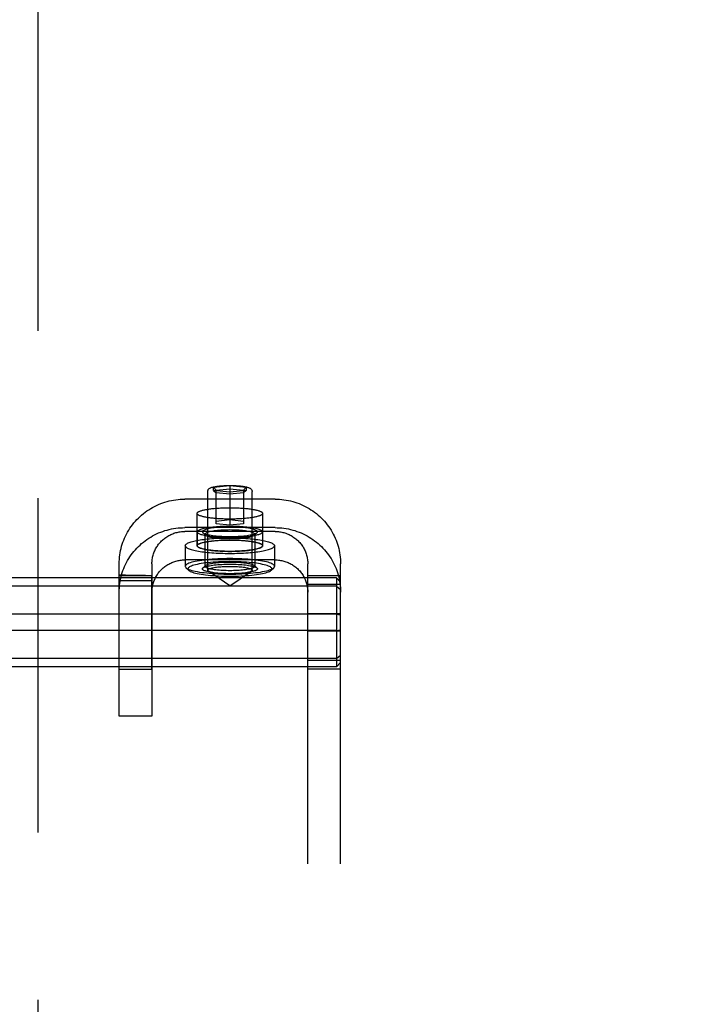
# Model space of a CAD drawing. Header units: inches. Extents: x 0 to 232, y 0 to 150.
# Tile 18 of 31: x 73.94 to 76.52, y 82.68 to 86.43. Entities that reach past the tile are written whole.
import ezdxf

# ---------------------------------------------------------------- set-up
doc = ezdxf.new("R2010")
doc.units = ezdxf.units.IN
doc.header["$LTSCALE"] = 12.750417
doc.header["$MEASUREMENT"] = 0
doc.linetypes.add('HIDDEN', pattern=[0.2, 0.1, -0.1])
doc.linetypes.add('PHANTOM', pattern=[0.8, 0.45, -0.05, 0.1, -0.05, 0.1, -0.05])
doc.layers.get('0').update_dxf_attribs({"linetype": 'CONTINUOUS'})
for name, color, linetype in [('02___PRT_ALL_AXES', 7, 'CONTINUOUS'), ('AVAILABLE_DOOR_SPACE', 7, 'CONTINUOUS'), ('DEFAULT_2', 8, 'HIDDEN'), ('DIMENSIONS', 7, 'CONTINUOUS')]:
    doc.layers.add(name, color=color, linetype=linetype)
doc.styles.get("Standard").update_dxf_attribs({"font": 'arial.ttf'})
doc.dimstyles.new('DIMSTYLE_1', dxfattribs={"dimtxt": 1.022761, "dimasz": 1.363681, "dimexe": 0.09, "dimexo": 0.07, "dimgap": 0.0375, "dimtad": 0, "dimtih": 1, "dimtoh": 1, "dimzin": 4, "dimdsep": 46, "dimtxsty": 'Standard', "dimblk": '_FILLED', "dimblk1": '_FILLED', "dimblk2": '_FILLED', "dimcen": 0.09, "dimazin": 1, "dimtfac": 1, "dimtdec": 3, "dimtofl": 0, "dimtmove": 0, "dimatfit": 3, "dimldrblk": '_FILLED', "dimfxl": 0, "dimtolj": 1, "dimtzin": 4, "dimarcsym": 0})

# ---------------------------------------------------------------- blocks, each defined once
blk = doc.blocks.new('_FILLED')
at = {"color": 0, "linetype": 'ByBlock'}
blk.add_solid([(0, 0), (-1, 0.2), (-1, -0.2)], dxfattribs=at)
blk = doc.blocks.new('*D8')
at = {"layer": 'DIMENSIONS', "color": 2, "linetype": 'Continuous'}
for p, q in [((74.0096, 95.4676), (83.305, 95.4676)), ((97.1971, 95.4676), (87.9017, 95.4676))]:
    blk.add_line(p, q, dxfattribs=at)
at = {"layer": 'DIMENSIONS', "color": 2, "linetype": 'Continuous', "xscale": 1.3636809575, "yscale": 1.3636809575, "zscale": 1.3636809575, "rotation": 180}
blk.add_blockref('_FILLED', (74.0096, 95.4676), dxfattribs=at)
at = {"layer": 'DIMENSIONS', "color": 2, "linetype": 'Continuous', "xscale": 1.3636809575, "yscale": 1.3636809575, "zscale": 1.3636809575}
blk.add_blockref('_FILLED', (97.1971, 95.4676), dxfattribs=at)
at = {"layer": 'DIMENSIONS', "color": 2, "linetype": 'Continuous', "insert": (85.6033, 95.979), "char_height": 1.02276, "width": 3.573959, "attachment_point": 2, "line_spacing_factor": 0.9}
blk.add_mtext('23.19', dxfattribs=at)

msp = doc.modelspace()

# ---------------------------------------------------------------- linework, layer by layer
at = {"layer": '02___PRT_ALL_AXES', "color": 8, "linetype": 'HIDDEN'}
for p, q in [((74.6166, 84.4235), (74.6166, 84.5466)), ((74.8666, 84.4235), (74.8666, 84.5466)), ((74.6171, 84.4766), (74.6171, 84.4235)), ((74.8661, 84.4766), (74.8661, 84.4235)), ((74.5716, 84.4235), (74.5716, 84.3447)), ((74.9116, 84.4235), (74.9116, 84.3447)), ((74.3196, 84.3096), (74.4446, 84.3096)), ((74.3436, 84.3105), (74.3197, 84.311)), ((74.3197, 84.3058), (74.3197, 84.3082)), ((74.3671, 84.3101), (74.3436, 84.3105)), ((74.3892, 84.3098), (74.3671, 84.3101)), ((74.4446, 84.3094), (74.4446, 84.3096)), ((74.4447, 84.3053), (74.4446, 84.307)), ((74.3196, 84.2985), (74.3197, 84.3058)), ((74.3196, 84.2938), (74.3196, 84.2985)), ((74.3196, 83.951), (74.3196, 84.2938)), ((74.3196, 84.2911), (74.4446, 84.2911)), ((74.4446, 84.2947), (74.4447, 84.3032)), ((74.4446, 83.951), (74.4446, 84.2947)), ((74.4447, 84.3032), (74.4447, 84.3053)), ((74.4446, 83.951), (74.3196, 83.951))]:
    msp.add_line(p, q, dxfattribs=at)
for points in [[(74.6166, 84.5466), (74.6167, 84.5475), (74.617, 84.5483), (74.6176, 84.5492), (74.6183, 84.5501), (74.6193, 84.551), (74.6204, 84.5519), (74.6218, 84.5528), (74.6234, 84.5536), (74.6251, 84.5544), (74.6271, 84.5553), (74.6293, 84.5561), (74.6317, 84.5569), (74.6342, 84.5577), (74.637, 84.5584), (74.6399, 84.5592), (74.643, 84.5599), (74.6462, 84.5606), (74.6496, 84.5613), (74.6532, 84.5619), (74.6569, 84.5625), (74.6608, 84.5631), (74.6648, 84.5637), (74.669, 84.5642), (74.6732, 84.5647), (74.6776, 84.5652), (74.6821, 84.5656), (74.6867, 84.5661), (74.6914, 84.5664), (74.6962, 84.5668), (74.701, 84.5671), (74.7059, 84.5674), (74.7109, 84.5676), (74.7159, 84.5678), (74.721, 84.568), (74.7261, 84.5681), (74.7313, 84.5682), (74.7364, 84.5682), (74.7416, 84.5683)], [(74.7416, 84.5249), (74.7364, 84.5249), (74.7313, 84.5249), (74.7261, 84.525), (74.721, 84.5251), (74.7159, 84.5253), (74.7109, 84.5255), (74.7059, 84.5258), (74.701, 84.526), (74.6962, 84.5263), (74.6914, 84.5267), (74.6867, 84.5271), (74.6821, 84.5275), (74.6776, 84.5279), (74.6732, 84.5284), (74.669, 84.5289), (74.6648, 84.5294), (74.6608, 84.53), (74.6569, 84.5306), (74.6532, 84.5312), (74.6496, 84.5319), (74.6462, 84.5325), (74.643, 84.5332), (74.6399, 84.5339), (74.637, 84.5347), (74.6342, 84.5354), (74.6317, 84.5362), (74.6293, 84.537), (74.6271, 84.5378), (74.6251, 84.5387), (74.6234, 84.5395), (74.6218, 84.5404), (74.6204, 84.5412), (74.6193, 84.5421), (74.6183, 84.543), (74.6176, 84.5439), (74.617, 84.5448), (74.6167, 84.5457), (74.6166, 84.5466)], [(74.7416, 84.5683), (74.7468, 84.5682), (74.7519, 84.5682), (74.7571, 84.5681), (74.7622, 84.568), (74.7672, 84.5678), (74.7723, 84.5676), (74.7773, 84.5674), (74.7822, 84.5671), (74.787, 84.5668), (74.7918, 84.5664), (74.7965, 84.5661), (74.8011, 84.5656), (74.8056, 84.5652), (74.81, 84.5647), (74.8142, 84.5642), (74.8184, 84.5637), (74.8224, 84.5631), (74.8263, 84.5625), (74.83, 84.5619), (74.8336, 84.5613), (74.837, 84.5606), (74.8402, 84.5599), (74.8433, 84.5592), (74.8462, 84.5584), (74.849, 84.5577), (74.8515, 84.5569), (74.8539, 84.5561), (74.8561, 84.5553), (74.858, 84.5544), (74.8598, 84.5536), (74.8614, 84.5528), (74.8628, 84.5519), (74.8639, 84.551), (74.8649, 84.5501), (74.8656, 84.5492), (74.8662, 84.5483), (74.8665, 84.5475), (74.8666, 84.5466)], [(74.8666, 84.5466), (74.8665, 84.5457), (74.8662, 84.5448), (74.8656, 84.5439), (74.8649, 84.543), (74.8639, 84.5421), (74.8628, 84.5412), (74.8614, 84.5404), (74.8598, 84.5395), (74.858, 84.5387), (74.8561, 84.5378), (74.8539, 84.537), (74.8515, 84.5362), (74.849, 84.5354), (74.8462, 84.5347), (74.8433, 84.5339), (74.8402, 84.5332), (74.837, 84.5325), (74.8336, 84.5319), (74.83, 84.5312), (74.8263, 84.5306), (74.8224, 84.53), (74.8184, 84.5294), (74.8142, 84.5289), (74.81, 84.5284), (74.8056, 84.5279), (74.8011, 84.5275), (74.7965, 84.5271), (74.7918, 84.5267), (74.787, 84.5263), (74.7822, 84.526), (74.7773, 84.5258), (74.7723, 84.5255), (74.7672, 84.5253), (74.7622, 84.5251), (74.7571, 84.525), (74.7519, 84.5249), (74.7468, 84.5249), (74.7416, 84.5249)], [(74.6171, 84.4766), (74.6173, 84.4779), (74.618, 84.4792), (74.6191, 84.4805), (74.6207, 84.4818), (74.6227, 84.4831), (74.6252, 84.4843), (74.6281, 84.4855), (74.6314, 84.4867), (74.6351, 84.4878), (74.6391, 84.4889), (74.6436, 84.49), (74.6484, 84.491), (74.6536, 84.4919), (74.659, 84.4928), (74.6648, 84.4937), (74.6709, 84.4944), (74.6772, 84.4951), (74.6837, 84.4958), (74.6905, 84.4963), (74.6974, 84.4968), (74.7046, 84.4973), (74.7118, 84.4976), (74.7192, 84.4979), (74.7266, 84.4981), (74.7341, 84.4982), (74.7416, 84.4983), (74.7491, 84.4982), (74.7566, 84.4981), (74.764, 84.4979), (74.7714, 84.4976), (74.7786, 84.4973), (74.7857, 84.4968), (74.7927, 84.4963), (74.7995, 84.4958), (74.806, 84.4951), (74.8123, 84.4944), (74.8184, 84.4937), (74.8242, 84.4928), (74.8296, 84.4919), (74.8348, 84.491), (74.8396, 84.49), (74.8441, 84.4889), (74.8481, 84.4878), (74.8518, 84.4867), (74.8551, 84.4855), (74.858, 84.4843), (74.8605, 84.4831), (74.8625, 84.4818), (74.8641, 84.4805), (74.8652, 84.4792), (74.8659, 84.4779), (74.8661, 84.4766)], [(74.6171, 84.4766), (74.6173, 84.4753), (74.618, 84.474), (74.6191, 84.4727), (74.6207, 84.4715), (74.6227, 84.4702), (74.6252, 84.469), (74.6281, 84.4678), (74.6314, 84.4666), (74.6351, 84.4655), (74.6391, 84.4644), (74.6436, 84.4633), (74.6484, 84.4623), (74.6536, 84.4613), (74.659, 84.4605), (74.6648, 84.4596), (74.6709, 84.4588), (74.6772, 84.4581), (74.6837, 84.4575), (74.6905, 84.4569), (74.6974, 84.4564), (74.7046, 84.456), (74.7118, 84.4556), (74.7192, 84.4554), (74.7266, 84.4552), (74.7341, 84.4551), (74.7416, 84.455), (74.7491, 84.4551), (74.7566, 84.4552), (74.764, 84.4554), (74.7714, 84.4556), (74.7786, 84.456), (74.7857, 84.4564), (74.7927, 84.4569), (74.7995, 84.4575), (74.806, 84.4581), (74.8123, 84.4588), (74.8184, 84.4596), (74.8242, 84.4605), (74.8296, 84.4613), (74.8348, 84.4623), (74.8396, 84.4633), (74.8441, 84.4644), (74.8481, 84.4655), (74.8518, 84.4666), (74.8551, 84.4678), (74.858, 84.469), (74.8605, 84.4702), (74.8625, 84.4715), (74.8641, 84.4727), (74.8652, 84.474), (74.8659, 84.4753), (74.8661, 84.4766)], [(74.5716, 84.4235), (74.5718, 84.425), (74.5725, 84.4265), (74.5737, 84.4281), (74.5753, 84.4296), (74.5774, 84.4311), (74.5799, 84.4326), (74.5829, 84.434), (74.5863, 84.4355), (74.5901, 84.4369), (74.5944, 84.4382), (74.599, 84.4395), (74.6041, 84.4408), (74.6095, 84.442), (74.6153, 84.4432), (74.6214, 84.4443), (74.6278, 84.4454), (74.6346, 84.4464), (74.6417, 84.4473), (74.649, 84.4482), (74.6566, 84.449), (74.6644, 84.4498), (74.6725, 84.4504), (74.6807, 84.451), (74.6891, 84.4515), (74.6976, 84.452), (74.7063, 84.4523), (74.715, 84.4526), (74.7238, 84.4528), (74.7327, 84.4529), (74.7416, 84.453), (74.7505, 84.4529), (74.7594, 84.4528), (74.7682, 84.4526), (74.7769, 84.4523), (74.7856, 84.452), (74.7941, 84.4515), (74.8025, 84.451), (74.8107, 84.4504), (74.8188, 84.4498), (74.8266, 84.449), (74.8342, 84.4482), (74.8415, 84.4473), (74.8486, 84.4464), (74.8554, 84.4454), (74.8618, 84.4443), (74.8679, 84.4432), (74.8737, 84.442), (74.8791, 84.4408), (74.8842, 84.4395), (74.8888, 84.4382), (74.8931, 84.4369), (74.8969, 84.4355), (74.9003, 84.434), (74.9033, 84.4326), (74.9058, 84.4311), (74.9079, 84.4296), (74.9095, 84.4281), (74.9107, 84.4265), (74.9114, 84.425), (74.9116, 84.4235)], [(74.5716, 84.4235), (74.5718, 84.4219), (74.5725, 84.4204), (74.5737, 84.4188), (74.5753, 84.4173), (74.5774, 84.4158), (74.5799, 84.4143), (74.5829, 84.4129), (74.5863, 84.4114), (74.5901, 84.4101), (74.5944, 84.4087), (74.599, 84.4074), (74.6041, 84.4061), (74.6095, 84.4049), (74.6153, 84.4037), (74.6214, 84.4026), (74.6278, 84.4015), (74.6346, 84.4005), (74.6417, 84.3996), (74.649, 84.3987), (74.6566, 84.3979), (74.6644, 84.3972), (74.6725, 84.3965), (74.6807, 84.3959), (74.6891, 84.3954), (74.6976, 84.3949), (74.7063, 84.3946), (74.715, 84.3943), (74.7238, 84.3941), (74.7327, 84.394), (74.7416, 84.3939), (74.7505, 84.394), (74.7594, 84.3941), (74.7682, 84.3943), (74.7769, 84.3946), (74.7856, 84.3949), (74.7941, 84.3954), (74.8025, 84.3959), (74.8107, 84.3965), (74.8188, 84.3972), (74.8266, 84.3979), (74.8342, 84.3987), (74.8415, 84.3996), (74.8486, 84.4005), (74.8554, 84.4015), (74.8618, 84.4026), (74.8679, 84.4037), (74.8737, 84.4049), (74.8791, 84.4061), (74.8842, 84.4074), (74.8888, 84.4087), (74.8931, 84.4101), (74.8969, 84.4114), (74.9003, 84.4129), (74.9033, 84.4143), (74.9058, 84.4158), (74.9079, 84.4173), (74.9095, 84.4188), (74.9107, 84.4204), (74.9114, 84.4219), (74.9116, 84.4235)], [(74.6166, 84.4235), (74.6167, 84.4244), (74.617, 84.4252), (74.6176, 84.4261), (74.6183, 84.427), (74.6193, 84.4279), (74.6204, 84.4288), (74.6218, 84.4296), (74.6234, 84.4305), (74.6251, 84.4313), (74.6271, 84.4322), (74.6293, 84.433), (74.6317, 84.4338), (74.6342, 84.4346), (74.637, 84.4353), (74.6399, 84.4361), (74.643, 84.4368), (74.6462, 84.4375), (74.6496, 84.4382), (74.6532, 84.4388), (74.6569, 84.4394), (74.6608, 84.44), (74.6648, 84.4406), (74.669, 84.4411), (74.6732, 84.4416), (74.6776, 84.4421), (74.6821, 84.4425), (74.6867, 84.443), (74.6914, 84.4433), (74.6962, 84.4437), (74.701, 84.444), (74.7059, 84.4443), (74.7109, 84.4445), (74.7159, 84.4447), (74.721, 84.4449), (74.7261, 84.445), (74.7313, 84.4451), (74.7364, 84.4451), (74.7416, 84.4452)], [(74.7416, 84.4017), (74.7364, 84.4018), (74.7313, 84.4018), (74.7261, 84.4019), (74.721, 84.402), (74.7159, 84.4022), (74.7109, 84.4024), (74.7059, 84.4027), (74.701, 84.4029), (74.6962, 84.4032), (74.6914, 84.4036), (74.6867, 84.404), (74.6821, 84.4044), (74.6776, 84.4048), (74.6732, 84.4053), (74.669, 84.4058), (74.6648, 84.4063), (74.6608, 84.4069), (74.6569, 84.4075), (74.6532, 84.4081), (74.6496, 84.4088), (74.6462, 84.4094), (74.643, 84.4101), (74.6399, 84.4108), (74.637, 84.4116), (74.6342, 84.4123), (74.6317, 84.4131), (74.6293, 84.4139), (74.6271, 84.4147), (74.6251, 84.4156), (74.6234, 84.4164), (74.6218, 84.4173), (74.6204, 84.4181), (74.6193, 84.419), (74.6183, 84.4199), (74.6176, 84.4208), (74.617, 84.4217), (74.6167, 84.4226), (74.6166, 84.4235)], [(74.6171, 84.4235), (74.6173, 84.4248), (74.618, 84.4261), (74.6191, 84.4274), (74.6207, 84.4286), (74.6227, 84.4299), (74.6252, 84.4311), (74.6281, 84.4323), (74.6314, 84.4335), (74.6351, 84.4346), (74.6391, 84.4357), (74.6436, 84.4368), (74.6484, 84.4378), (74.6536, 84.4387), (74.659, 84.4396), (74.6648, 84.4405), (74.6709, 84.4412), (74.6772, 84.442), (74.6837, 84.4426), (74.6905, 84.4432), (74.6974, 84.4437), (74.7046, 84.4441), (74.7118, 84.4444), (74.7192, 84.4447), (74.7266, 84.4449), (74.7341, 84.445), (74.7416, 84.4451), (74.7491, 84.445), (74.7566, 84.4449), (74.764, 84.4447), (74.7714, 84.4444), (74.7786, 84.4441), (74.7857, 84.4437), (74.7927, 84.4432), (74.7995, 84.4426), (74.806, 84.442), (74.8123, 84.4412), (74.8184, 84.4405), (74.8242, 84.4396), (74.8296, 84.4387), (74.8348, 84.4378), (74.8396, 84.4368), (74.8441, 84.4357), (74.8481, 84.4346), (74.8518, 84.4335), (74.8551, 84.4323), (74.858, 84.4311), (74.8605, 84.4299), (74.8625, 84.4286), (74.8641, 84.4274), (74.8652, 84.4261), (74.8659, 84.4248), (74.8661, 84.4235)], [(74.6171, 84.4235), (74.6173, 84.4221), (74.618, 84.4208), (74.6191, 84.4196), (74.6207, 84.4183), (74.6227, 84.417), (74.6252, 84.4158), (74.6281, 84.4146), (74.6314, 84.4134), (74.6351, 84.4123), (74.6391, 84.4112), (74.6436, 84.4101), (74.6484, 84.4091), (74.6536, 84.4082), (74.659, 84.4073), (74.6648, 84.4064), (74.6709, 84.4057), (74.6772, 84.405), (74.6837, 84.4043), (74.6905, 84.4037), (74.6974, 84.4032), (74.7046, 84.4028), (74.7118, 84.4025), (74.7192, 84.4022), (74.7266, 84.402), (74.7341, 84.4019), (74.7416, 84.4018), (74.7491, 84.4019), (74.7566, 84.402), (74.764, 84.4022), (74.7714, 84.4025), (74.7786, 84.4028), (74.7857, 84.4032), (74.7927, 84.4037), (74.7995, 84.4043), (74.806, 84.405), (74.8123, 84.4057), (74.8184, 84.4064), (74.8242, 84.4073), (74.8296, 84.4082), (74.8348, 84.4091), (74.8396, 84.4101), (74.8441, 84.4112), (74.8481, 84.4123), (74.8518, 84.4134), (74.8551, 84.4146), (74.858, 84.4158), (74.8605, 84.417), (74.8625, 84.4183), (74.8641, 84.4196), (74.8652, 84.4208), (74.8659, 84.4221), (74.8661, 84.4235)], [(74.7416, 84.4452), (74.7468, 84.4451), (74.7519, 84.4451), (74.7571, 84.445), (74.7622, 84.4449), (74.7672, 84.4447), (74.7723, 84.4445), (74.7773, 84.4443), (74.7822, 84.444), (74.787, 84.4437), (74.7918, 84.4433), (74.7965, 84.443), (74.8011, 84.4425), (74.8056, 84.4421), (74.81, 84.4416), (74.8142, 84.4411), (74.8184, 84.4406), (74.8224, 84.44), (74.8263, 84.4394), (74.83, 84.4388), (74.8336, 84.4382), (74.837, 84.4375), (74.8402, 84.4368), (74.8433, 84.4361), (74.8462, 84.4353), (74.849, 84.4346), (74.8515, 84.4338), (74.8539, 84.433), (74.8561, 84.4322), (74.858, 84.4313), (74.8598, 84.4305), (74.8614, 84.4296), (74.8628, 84.4288), (74.8639, 84.4279), (74.8649, 84.427), (74.8656, 84.4261), (74.8662, 84.4252), (74.8665, 84.4244), (74.8666, 84.4235)], [(74.8666, 84.4235), (74.8665, 84.4226), (74.8662, 84.4217), (74.8656, 84.4208), (74.8649, 84.4199), (74.8639, 84.419), (74.8628, 84.4181), (74.8614, 84.4173), (74.8598, 84.4164), (74.858, 84.4156), (74.8561, 84.4147), (74.8539, 84.4139), (74.8515, 84.4131), (74.849, 84.4123), (74.8462, 84.4116), (74.8433, 84.4108), (74.8402, 84.4101), (74.837, 84.4094), (74.8336, 84.4088), (74.83, 84.4081), (74.8263, 84.4075), (74.8224, 84.4069), (74.8184, 84.4063), (74.8142, 84.4058), (74.81, 84.4053), (74.8056, 84.4048), (74.8011, 84.4044), (74.7965, 84.404), (74.7918, 84.4036), (74.787, 84.4032), (74.7822, 84.4029), (74.7773, 84.4027), (74.7723, 84.4024), (74.7672, 84.4022), (74.7622, 84.402), (74.7571, 84.4019), (74.7519, 84.4018), (74.7468, 84.4018), (74.7416, 84.4017)], [(74.3197, 84.311), (74.3196, 84.3109), (74.3196, 84.3107), (74.3196, 84.3102), (74.3196, 84.3096)], [(74.3197, 84.3082), (74.3197, 84.3092), (74.3197, 84.3099), (74.3197, 84.3105), (74.3197, 84.3108), (74.3197, 84.311), (74.3197, 84.311)], [(74.4196, 84.3096), (74.4098, 84.3096), (74.3997, 84.3097), (74.3892, 84.3098)], [(74.4446, 84.307), (74.4446, 84.3077), (74.4446, 84.3082), (74.4446, 84.3094)]]:
    msp.add_lwpolyline(points, dxfattribs=at)
at = {"layer": 'AVAILABLE_DOOR_SPACE', "color": 4, "linetype": 'PHANTOM'}
msp.add_line((74.0096, 111.381), (74.0096, 55.131), dxfattribs=at)
at = {"layer": 'DEFAULT_2', "color": 8, "linetype": 'HIDDEN'}
for p, q in [((74.6791, 84.6464), (74.7416, 84.6527)), ((74.6791, 84.6339), (74.6791, 84.6464)), ((74.6791, 84.6464), (74.6891, 84.6356)), ((74.7416, 84.6527), (74.7416, 84.5016)), ((74.7416, 84.6527), (74.8041, 84.6464)), ((74.8041, 84.6464), (74.7941, 84.6356)), ((74.8041, 84.6464), (74.8041, 84.6339)), ((74.6571, 84.3299), (74.6571, 84.6303)), ((74.7416, 84.6276), (74.6791, 84.6339)), ((74.6791, 84.6339), (74.6891, 84.6251)), ((74.6891, 84.6356), (74.7416, 84.6408)), ((74.6891, 84.5069), (74.6891, 84.6356)), ((74.7416, 84.6198), (74.6891, 84.6251)), ((74.7416, 84.6408), (74.7941, 84.6356)), ((74.8041, 84.6339), (74.7416, 84.6276)), ((74.7941, 84.6251), (74.7416, 84.6198)), ((74.7941, 84.6356), (74.7941, 84.5069)), ((74.8041, 84.6339), (74.7941, 84.6251)), ((74.8261, 84.3299), (74.8261, 84.6303)), ((74.9136, 84.6008), (74.5696, 84.6008)), ((74.6891, 84.5174), (74.7416, 84.5227)), ((74.7416, 84.5016), (74.6891, 84.5069)), ((74.7416, 84.5227), (74.7941, 84.5174)), ((74.7941, 84.5069), (74.7416, 84.5016)), ((74.9136, 84.4923), (74.5696, 84.4923)), ((74.9136, 84.4777), (74.5696, 84.4777)), ((74.6481, 84.4639), (74.6382, 84.4734)), ((74.6466, 84.4668), (74.6466, 84.3447)), ((74.8351, 84.4639), (74.845, 84.4734)), ((74.8366, 84.4668), (74.8366, 84.3447)), ((74.3196, 83.7735), (74.3196, 84.3546)), ((74.4446, 84.3546), (74.4446, 83.7735)), ((74.9136, 84.3692), (74.5696, 84.3692)), ((74.6481, 84.3476), (74.6382, 84.338)), ((74.8351, 84.3476), (74.845, 84.338)), ((75.0386, 78.1108), (75.0386, 84.3546)), ((75.1636, 78.1108), (75.1636, 84.3546)), ((74.5841, 84.3299), (74.5743, 84.3395)), ((74.7416, 84.2708), (74.6597, 84.3263)), ((74.7416, 84.2708), (74.8235, 84.3263)), ((74.8991, 84.3299), (74.9089, 84.3395)), ((75.1636, 84.3086), (75.0386, 84.3086)), ((75.1486, 84.3005), (71.6786, 84.3005)), ((75.1486, 84.2692), (71.6786, 84.2692)), ((75.1636, 84.2758), (75.0386, 84.2758)), ((75.1486, 84.3005), (75.1486, 83.9614)), ((75.1486, 84.3005), (75.1636, 84.2842)), ((75.1486, 84.2692), (75.1636, 84.2559)), ((75.1486, 84.1623), (71.6786, 84.1623)), ((75.1636, 84.1638), (75.0386, 84.1638)), ((75.1486, 84.1623), (75.1636, 84.1593)), ((75.1486, 84.0996), (71.6786, 84.0996)), ((75.1636, 84.0981), (75.0386, 84.0981)), ((75.1486, 84.0996), (75.1636, 84.1026)), ((75.1486, 83.9928), (75.1636, 84.006)), ((75.1486, 83.9928), (71.6786, 83.9928)), ((75.1636, 83.9861), (75.0386, 83.9861)), ((75.1486, 83.9614), (75.1636, 83.9777)), ((75.1486, 83.9614), (71.6786, 83.9614)), ((75.1636, 83.9533), (75.0386, 83.9533)), ((74.4446, 83.7735), (74.3196, 83.7735))]:
    msp.add_line(p, q, dxfattribs=at)
for points in [[(74.6571, 84.6303), (74.6572, 84.6321), (74.6576, 84.6338), (74.6583, 84.6355), (74.6592, 84.6372), (74.6603, 84.6387), (74.6616, 84.64), (74.6631, 84.6412), (74.6647, 84.6423), (74.6664, 84.6433), (74.6683, 84.6442), (74.6705, 84.6451), (74.673, 84.6459), (74.6757, 84.6468), (74.679, 84.6476), (74.6827, 84.6484), (74.6869, 84.6492), (74.6915, 84.65), (74.6965, 84.6506), (74.7016, 84.6512), (74.7069, 84.6518), (74.7124, 84.6522), (74.7181, 84.6526), (74.7238, 84.6528), (74.7297, 84.653), (74.7356, 84.6532), (74.7416, 84.6532)], [(74.7416, 84.6532), (74.7477, 84.6532), (74.7537, 84.653), (74.7596, 84.6528), (74.7655, 84.6525), (74.7712, 84.6522), (74.7768, 84.6517), (74.7822, 84.6512), (74.7874, 84.6506), (74.7924, 84.6498), (74.797, 84.6491), (74.8011, 84.6483), (74.8047, 84.6475), (74.8079, 84.6466), (74.8106, 84.6458), (74.813, 84.645), (74.8151, 84.6441), (74.817, 84.6432), (74.8187, 84.6422), (74.8203, 84.6411), (74.8217, 84.6399), (74.823, 84.6386), (74.824, 84.6371), (74.8249, 84.6355), (74.8256, 84.6338), (74.826, 84.6321), (74.8261, 84.6303)], [(74.3196, 84.3546), (74.3197, 84.363), (74.3202, 84.3714), (74.3209, 84.3798), (74.3219, 84.3881), (74.3232, 84.3964), (74.3248, 84.4047), (74.3267, 84.4129), (74.3289, 84.421), (74.3313, 84.4291), (74.334, 84.4371), (74.337, 84.4449), (74.3403, 84.4527), (74.3438, 84.4603), (74.3476, 84.4679), (74.3517, 84.4753), (74.356, 84.4825), (74.3605, 84.4896), (74.3653, 84.4966), (74.3704, 84.5034), (74.3757, 84.51), (74.3812, 84.5164), (74.3869, 84.5227), (74.3928, 84.5287), (74.399, 84.5346), (74.4053, 84.5402), (74.4118, 84.5456), (74.4185, 84.5508), (74.4254, 84.5558), (74.4325, 84.5605), (74.4397, 84.565), (74.4471, 84.5692), (74.4546, 84.5732), (74.4622, 84.577), (74.47, 84.5804), (74.4779, 84.5837), (74.4859, 84.5866), (74.494, 84.5893), (74.5021, 84.5917), (74.5104, 84.5938), (74.5187, 84.5957), (74.5271, 84.5972), (74.5356, 84.5985), (74.544, 84.5995), (74.5525, 84.6002), (74.5611, 84.6007), (74.5696, 84.6008)], [(74.9136, 84.6008), (74.9221, 84.6007), (74.9307, 84.6002), (74.9392, 84.5995), (74.9476, 84.5985), (74.9561, 84.5972), (74.9645, 84.5957), (74.9728, 84.5938), (74.9811, 84.5917), (74.9892, 84.5893), (74.9973, 84.5866), (75.0053, 84.5837), (75.0132, 84.5805), (75.0209, 84.577), (75.0286, 84.5732), (75.0361, 84.5692), (75.0435, 84.565), (75.0507, 84.5605), (75.0578, 84.5558), (75.0646, 84.5508), (75.0714, 84.5456), (75.0779, 84.5402), (75.0842, 84.5345), (75.0904, 84.5287), (75.0963, 84.5227), (75.102, 84.5164), (75.1075, 84.51), (75.1128, 84.5034), (75.1178, 84.4966), (75.1226, 84.4896), (75.1272, 84.4825), (75.1315, 84.4753), (75.1356, 84.4679), (75.1394, 84.4604), (75.1429, 84.4527), (75.1462, 84.4449), (75.1492, 84.4371), (75.1519, 84.4291), (75.1543, 84.421), (75.1565, 84.4129), (75.1584, 84.4047), (75.16, 84.3965), (75.1613, 84.3881), (75.1623, 84.3798), (75.163, 84.3714), (75.1635, 84.363), (75.1636, 84.3546)], [(74.8466, 84.4766), (74.8463, 84.478), (74.8455, 84.4793), (74.8441, 84.4806), (74.8421, 84.4819), (74.8395, 84.4832), (74.8363, 84.4845), (74.8327, 84.4857), (74.8285, 84.4869), (74.8238, 84.488), (74.8187, 84.489), (74.8131, 84.49), (74.8072, 84.4909), (74.8009, 84.4917), (74.7942, 84.4924), (74.7873, 84.4931), (74.78, 84.4936), (74.7726, 84.4941), (74.765, 84.4944), (74.7573, 84.4947), (74.7495, 84.4948), (74.7416, 84.4949), (74.7337, 84.4948), (74.7259, 84.4947), (74.7182, 84.4944), (74.7106, 84.4941), (74.7032, 84.4936), (74.6959, 84.4931), (74.689, 84.4924), (74.6823, 84.4917), (74.676, 84.4909), (74.6701, 84.49), (74.6645, 84.489), (74.6594, 84.488), (74.6547, 84.4869), (74.6505, 84.4857), (74.6469, 84.4845), (74.6437, 84.4832), (74.6411, 84.4819), (74.6391, 84.4806), (74.6377, 84.4793), (74.6369, 84.478), (74.6366, 84.4766)], [(74.3196, 84.2461), (74.3197, 84.2545), (74.3202, 84.2629), (74.3209, 84.2713), (74.3219, 84.2796), (74.3232, 84.2879), (74.3248, 84.2962), (74.3267, 84.3044), (74.3289, 84.3125), (74.3313, 84.3206), (74.334, 84.3285), (74.337, 84.3364), (74.3403, 84.3441), (74.3438, 84.3518), (74.3476, 84.3593), (74.3517, 84.3667), (74.356, 84.374), (74.3605, 84.3811), (74.3653, 84.3881), (74.3704, 84.3948), (74.3757, 84.4015), (74.3812, 84.4079), (74.3869, 84.4141), (74.3928, 84.4202), (74.399, 84.426), (74.4053, 84.4317), (74.4118, 84.4371), (74.4185, 84.4423), (74.4254, 84.4472), (74.4325, 84.452), (74.4397, 84.4565), (74.4471, 84.4607), (74.4546, 84.4647), (74.4622, 84.4684), (74.47, 84.4719), (74.4779, 84.4751), (74.4859, 84.4781), (74.494, 84.4808), (74.5021, 84.4832), (74.5104, 84.4853), (74.5187, 84.4871), (74.5271, 84.4887), (74.5356, 84.49), (74.544, 84.491), (74.5525, 84.4917), (74.5611, 84.4921), (74.5696, 84.4923)], [(74.4446, 84.3546), (74.4447, 84.3588), (74.4449, 84.363), (74.4453, 84.3672), (74.4458, 84.3714), (74.4464, 84.3755), (74.4472, 84.3797), (74.4482, 84.3838), (74.4492, 84.3878), (74.4505, 84.3919), (74.4518, 84.3958), (74.4533, 84.3998), (74.4549, 84.4036), (74.4567, 84.4075), (74.4586, 84.4112), (74.4606, 84.4149), (74.4628, 84.4186), (74.4651, 84.4221), (74.4675, 84.4256), (74.47, 84.429), (74.4726, 84.4323), (74.4754, 84.4355), (74.4782, 84.4386), (74.4812, 84.4417), (74.4843, 84.4446), (74.4875, 84.4474), (74.4907, 84.4501), (74.4941, 84.4527), (74.4975, 84.4552), (74.501, 84.4576), (74.5047, 84.4598), (74.5083, 84.4619), (74.5121, 84.4639), (74.5159, 84.4658), (74.5198, 84.4675), (74.5237, 84.4691), (74.5277, 84.4706), (74.5318, 84.472), (74.5359, 84.4732), (74.54, 84.4742), (74.5442, 84.4751), (74.5484, 84.4759), (74.5526, 84.4766), (74.5568, 84.4771), (74.5611, 84.4774), (74.5653, 84.4776), (74.5696, 84.4777)], [(74.6366, 84.4766), (74.6369, 84.4753), (74.6377, 84.474), (74.6382, 84.4734)], [(74.6382, 84.4734), (74.6391, 84.4726), (74.6411, 84.4713), (74.6437, 84.47), (74.6469, 84.4688), (74.6505, 84.4676), (74.6547, 84.4664), (74.6594, 84.4653), (74.6645, 84.4643), (74.6701, 84.4633), (74.676, 84.4624), (74.6823, 84.4616), (74.689, 84.4609), (74.6959, 84.4602), (74.7032, 84.4597), (74.7106, 84.4592), (74.7182, 84.4589), (74.7259, 84.4586), (74.7337, 84.4585), (74.7416, 84.4584), (74.7495, 84.4585), (74.7573, 84.4586), (74.765, 84.4589), (74.7726, 84.4592), (74.78, 84.4597), (74.7872, 84.4602), (74.7942, 84.4609), (74.8009, 84.4616), (74.8072, 84.4624), (74.8131, 84.4633), (74.8187, 84.4643), (74.8238, 84.4653), (74.8285, 84.4664), (74.8327, 84.4676), (74.8363, 84.4688), (74.8395, 84.47), (74.8421, 84.4713), (74.844, 84.4726), (74.845, 84.4734)], [(74.8366, 84.4668), (74.8363, 84.468), (74.8356, 84.4692), (74.8343, 84.4704), (74.8325, 84.4716), (74.8302, 84.4728), (74.8273, 84.4739), (74.824, 84.475), (74.8202, 84.4761), (74.816, 84.4771), (74.8113, 84.478), (74.8063, 84.4789), (74.8009, 84.4797), (74.7952, 84.4804), (74.7892, 84.4811), (74.7829, 84.4816), (74.7764, 84.4821), (74.7697, 84.4825), (74.7628, 84.4829), (74.7558, 84.4831), (74.7487, 84.4832), (74.7416, 84.4833), (74.7345, 84.4832), (74.7274, 84.4831), (74.7204, 84.4829), (74.7135, 84.4825), (74.7068, 84.4821), (74.7003, 84.4816), (74.694, 84.4811), (74.688, 84.4804), (74.6823, 84.4797), (74.6769, 84.4789), (74.6719, 84.478), (74.6672, 84.4771), (74.663, 84.4761), (74.6592, 84.475), (74.6559, 84.4739), (74.653, 84.4728), (74.6507, 84.4716), (74.6489, 84.4704), (74.6476, 84.4692), (74.6468, 84.468), (74.6466, 84.4668)], [(74.6466, 84.4668), (74.6468, 84.4656), (74.6476, 84.4644), (74.6481, 84.4639)], [(74.6481, 84.4639), (74.6489, 84.4632), (74.6507, 84.462), (74.653, 84.4608), (74.6559, 84.4597), (74.6592, 84.4586), (74.663, 84.4575), (74.6672, 84.4565), (74.6719, 84.4556), (74.6769, 84.4547), (74.6823, 84.4539), (74.688, 84.4532), (74.694, 84.4525), (74.7003, 84.4519), (74.7068, 84.4514), (74.7135, 84.451), (74.7204, 84.4507), (74.7274, 84.4505), (74.7345, 84.4503), (74.7416, 84.4503), (74.7487, 84.4503), (74.7558, 84.4505), (74.7628, 84.4507), (74.7696, 84.451), (74.7764, 84.4514), (74.7829, 84.4519), (74.7892, 84.4525), (74.7952, 84.4532), (74.8009, 84.4539), (74.8063, 84.4547), (74.8113, 84.4556), (74.816, 84.4565), (74.8202, 84.4575), (74.824, 84.4586), (74.8273, 84.4597), (74.8301, 84.4608), (74.8325, 84.462), (74.8343, 84.4632), (74.8351, 84.4639)], [(74.8351, 84.4639), (74.8356, 84.4644), (74.8363, 84.4656), (74.8366, 84.4668)], [(74.845, 84.4734), (74.8455, 84.474), (74.8463, 84.4753), (74.8466, 84.4766)], [(74.9136, 84.4923), (74.9221, 84.4921), (74.9307, 84.4917), (74.9392, 84.491), (74.9476, 84.49), (74.9561, 84.4887), (74.9645, 84.4871), (74.9728, 84.4853), (74.9811, 84.4832), (74.9892, 84.4808), (74.9973, 84.4781), (75.0053, 84.4751), (75.0132, 84.4719), (75.0209, 84.4684), (75.0286, 84.4647), (75.0361, 84.4607), (75.0435, 84.4565), (75.0507, 84.452), (75.0578, 84.4472), (75.0646, 84.4423), (75.0714, 84.4371), (75.0779, 84.4317), (75.0842, 84.426), (75.0904, 84.4202), (75.0963, 84.4141), (75.102, 84.4079), (75.1075, 84.4015), (75.1128, 84.3948), (75.1178, 84.3881), (75.1226, 84.3811), (75.1272, 84.374), (75.1315, 84.3668), (75.1356, 84.3594), (75.1394, 84.3518), (75.1429, 84.3442), (75.1462, 84.3364), (75.1492, 84.3285), (75.1519, 84.3206), (75.1543, 84.3125), (75.1565, 84.3044), (75.1584, 84.2962), (75.16, 84.2879), (75.1613, 84.2796), (75.1623, 84.2713), (75.163, 84.2629), (75.1635, 84.2545), (75.1636, 84.2461)], [(74.9136, 84.4777), (74.9179, 84.4776), (74.9221, 84.4774), (74.9264, 84.4771), (74.9306, 84.4766), (74.9348, 84.4759), (74.939, 84.4751), (74.9432, 84.4742), (74.9473, 84.4732), (74.9514, 84.472), (74.9554, 84.4706), (74.9594, 84.4691), (74.9634, 84.4675), (74.9673, 84.4658), (74.9711, 84.4639), (74.9748, 84.4619), (74.9785, 84.4598), (74.9821, 84.4576), (74.9857, 84.4552), (74.9891, 84.4527), (74.9925, 84.4501), (74.9957, 84.4474), (74.9989, 84.4446), (75.002, 84.4417), (75.005, 84.4386), (75.0078, 84.4355), (75.0106, 84.4323), (75.0132, 84.429), (75.0157, 84.4256), (75.0181, 84.4221), (75.0204, 84.4186), (75.0226, 84.415), (75.0246, 84.4113), (75.0265, 84.4075), (75.0282, 84.4037), (75.0299, 84.3998), (75.0314, 84.3958), (75.0327, 84.3919), (75.034, 84.3878), (75.035, 84.3838), (75.036, 84.3797), (75.0368, 84.3755), (75.0374, 84.3714), (75.0379, 84.3672), (75.0383, 84.363), (75.0385, 84.3588), (75.0386, 84.3546)], [(74.4446, 84.2461), (74.4447, 84.2503), (74.4449, 84.2545), (74.4453, 84.2587), (74.4458, 84.2629), (74.4464, 84.267), (74.4472, 84.2711), (74.4482, 84.2752), (74.4492, 84.2793), (74.4505, 84.2833), (74.4518, 84.2873), (74.4533, 84.2912), (74.4549, 84.2951), (74.4567, 84.2989), (74.4586, 84.3027), (74.4606, 84.3064), (74.4628, 84.31), (74.4651, 84.3136), (74.4675, 84.3171), (74.47, 84.3205), (74.4726, 84.3238), (74.4754, 84.327), (74.4782, 84.3301), (74.4812, 84.3331), (74.4843, 84.3361), (74.4875, 84.3389), (74.4907, 84.3416), (74.4941, 84.3442), (74.4975, 84.3467), (74.501, 84.349), (74.5047, 84.3513), (74.5083, 84.3534), (74.5121, 84.3554), (74.5159, 84.3573), (74.5198, 84.359), (74.5237, 84.3606), (74.5277, 84.3621), (74.5318, 84.3634), (74.5359, 84.3646), (74.54, 84.3657), (74.5442, 84.3666), (74.5484, 84.3674), (74.5526, 84.368), (74.5568, 84.3685), (74.5611, 84.3689), (74.5653, 84.3691), (74.5696, 84.3692)], [(74.9116, 84.3447), (74.9112, 84.3467), (74.9101, 84.3486), (74.9081, 84.3506), (74.9054, 84.3526), (74.9019, 84.3545), (74.8977, 84.3564), (74.8927, 84.3582), (74.8871, 84.36), (74.8807, 84.3616), (74.8737, 84.3633), (74.8661, 84.3648), (74.8578, 84.3662), (74.8491, 84.3675), (74.8398, 84.3688), (74.8301, 84.3699), (74.82, 84.3709), (74.8095, 84.3717), (74.7987, 84.3725), (74.7876, 84.3731), (74.7763, 84.3736), (74.7648, 84.3739), (74.7532, 84.3741), (74.7416, 84.3742), (74.73, 84.3741), (74.7184, 84.3739), (74.7069, 84.3736), (74.6956, 84.3731), (74.6846, 84.3725), (74.6737, 84.3717), (74.6632, 84.3709), (74.6531, 84.3699), (74.6434, 84.3688), (74.6341, 84.3675), (74.6254, 84.3662), (74.6172, 84.3648), (74.6095, 84.3633), (74.6025, 84.3616), (74.5961, 84.36), (74.5905, 84.3582), (74.5855, 84.3564), (74.5813, 84.3545), (74.5778, 84.3526), (74.5751, 84.3506), (74.5731, 84.3486), (74.572, 84.3467), (74.5716, 84.3447)], [(74.5716, 84.3447), (74.572, 84.3427), (74.5731, 84.3407), (74.5743, 84.3395)], [(74.9016, 84.3348), (74.9012, 84.3367), (74.9002, 84.3385), (74.8983, 84.3404), (74.8958, 84.3422), (74.8925, 84.3441), (74.8885, 84.3458), (74.8838, 84.3475), (74.8785, 84.3492), (74.8725, 84.3508), (74.8659, 84.3523), (74.8587, 84.3537), (74.851, 84.3551), (74.8428, 84.3563), (74.8341, 84.3575), (74.8249, 84.3585), (74.8154, 84.3595), (74.8055, 84.3603), (74.7953, 84.361), (74.7849, 84.3616), (74.7742, 84.362), (74.7634, 84.3623), (74.7525, 84.3625), (74.7416, 84.3626), (74.7307, 84.3625), (74.7198, 84.3623), (74.709, 84.362), (74.6983, 84.3616), (74.6879, 84.361), (74.6777, 84.3603), (74.6678, 84.3595), (74.6583, 84.3585), (74.6492, 84.3575), (74.6404, 84.3563), (74.6322, 84.3551), (74.6245, 84.3537), (74.6173, 84.3523), (74.6107, 84.3508), (74.6047, 84.3492), (74.5994, 84.3475), (74.5947, 84.3458), (74.5907, 84.3441), (74.5874, 84.3422), (74.5849, 84.3404), (74.583, 84.3385), (74.582, 84.3367), (74.5816, 84.3348)], [(74.6382, 84.338), (74.6391, 84.3388), (74.6411, 84.3401), (74.6437, 84.3414), (74.6469, 84.3427), (74.6505, 84.3439), (74.6547, 84.3451), (74.6594, 84.3462), (74.6645, 84.3472), (74.6701, 84.3482), (74.676, 84.3491), (74.6823, 84.3499), (74.689, 84.3506), (74.6959, 84.3512), (74.7032, 84.3518), (74.7106, 84.3522), (74.7182, 84.3526), (74.7259, 84.3529), (74.7337, 84.353), (74.7416, 84.3531), (74.7495, 84.353), (74.7573, 84.3529), (74.765, 84.3526), (74.7726, 84.3522), (74.78, 84.3518), (74.7873, 84.3512), (74.7942, 84.3506), (74.8009, 84.3499), (74.8072, 84.3491), (74.8131, 84.3482), (74.8187, 84.3472), (74.8238, 84.3462), (74.8285, 84.3451), (74.8327, 84.3439), (74.8363, 84.3427), (74.8395, 84.3414), (74.8421, 84.3401), (74.8441, 84.3388), (74.845, 84.338)], [(74.6466, 84.3447), (74.6468, 84.3459), (74.6476, 84.3471), (74.6481, 84.3476)], [(74.8366, 84.3447), (74.8363, 84.3435), (74.8356, 84.3423), (74.8343, 84.3411), (74.8325, 84.3399), (74.8301, 84.3387), (74.8273, 84.3376), (74.824, 84.3365), (74.8202, 84.3354), (74.816, 84.3344), (74.8113, 84.3335), (74.8063, 84.3326), (74.8009, 84.3318), (74.7952, 84.3311), (74.7892, 84.3304), (74.7829, 84.3298), (74.7764, 84.3293), (74.7696, 84.3289), (74.7628, 84.3286), (74.7558, 84.3284), (74.7487, 84.3282), (74.7416, 84.3282), (74.7345, 84.3282), (74.7274, 84.3284), (74.7204, 84.3286), (74.7135, 84.3289), (74.7068, 84.3293), (74.7003, 84.3298), (74.694, 84.3304), (74.688, 84.3311), (74.6823, 84.3318), (74.6769, 84.3326), (74.6719, 84.3335), (74.6672, 84.3344), (74.663, 84.3354), (74.6592, 84.3365), (74.6559, 84.3376), (74.653, 84.3387), (74.6507, 84.3399), (74.6489, 84.3411), (74.6476, 84.3423), (74.6468, 84.3435), (74.6466, 84.3447)], [(74.6481, 84.3476), (74.6489, 84.3483), (74.6507, 84.3495), (74.653, 84.3506), (74.6559, 84.3518), (74.6592, 84.3529), (74.663, 84.3539), (74.6672, 84.3549), (74.6719, 84.3559), (74.6769, 84.3567), (74.6823, 84.3576), (74.688, 84.3583), (74.694, 84.3589), (74.7003, 84.3595), (74.7068, 84.36), (74.7135, 84.3604), (74.7204, 84.3608), (74.7274, 84.361), (74.7345, 84.3611), (74.7416, 84.3612), (74.7487, 84.3611), (74.7558, 84.361), (74.7628, 84.3608), (74.7697, 84.3604), (74.7764, 84.36), (74.7829, 84.3595), (74.7892, 84.3589), (74.7952, 84.3583), (74.8009, 84.3576), (74.8063, 84.3567), (74.8113, 84.3559), (74.816, 84.3549), (74.8202, 84.3539), (74.824, 84.3529), (74.8273, 84.3518), (74.8302, 84.3506), (74.8325, 84.3495), (74.8343, 84.3483), (74.8351, 84.3476)], [(74.6571, 84.3299), (74.6573, 84.3309), (74.658, 84.332), (74.659, 84.333), (74.6605, 84.334), (74.6624, 84.335), (74.6647, 84.336), (74.6674, 84.3369), (74.6705, 84.3378), (74.674, 84.3387), (74.6777, 84.3395), (74.6819, 84.3403), (74.6863, 84.341), (74.691, 84.3416), (74.6959, 84.3422), (74.7011, 84.3428), (74.7065, 84.3432), (74.7121, 84.3436), (74.7178, 84.344), (74.7236, 84.3442), (74.7296, 84.3444), (74.7356, 84.3445), (74.7416, 84.3446)], [(74.7416, 84.3446), (74.7476, 84.3445), (74.7536, 84.3444), (74.7596, 84.3442), (74.7654, 84.344), (74.7711, 84.3436), (74.7767, 84.3432), (74.7821, 84.3428), (74.7873, 84.3422), (74.7922, 84.3416), (74.7969, 84.341), (74.8013, 84.3403), (74.8055, 84.3395), (74.8092, 84.3387), (74.8127, 84.3378), (74.8158, 84.3369), (74.8185, 84.336), (74.8208, 84.335), (74.8227, 84.334), (74.8242, 84.333), (74.8252, 84.332), (74.8259, 84.3309), (74.8261, 84.3299)], [(74.8351, 84.3476), (74.8356, 84.3471), (74.8363, 84.3459), (74.8366, 84.3447)], [(74.9089, 84.3395), (74.9101, 84.3407), (74.9112, 84.3427), (74.9116, 84.3447)], [(74.9136, 84.3692), (74.9179, 84.3691), (74.9221, 84.3689), (74.9264, 84.3685), (74.9306, 84.368), (74.9348, 84.3674), (74.939, 84.3666), (74.9432, 84.3657), (74.9473, 84.3646), (74.9514, 84.3634), (74.9554, 84.3621), (74.9594, 84.3606), (74.9634, 84.359), (74.9673, 84.3573), (74.9711, 84.3554), (74.9748, 84.3534), (74.9785, 84.3513), (74.9821, 84.349), (74.9857, 84.3467), (74.9891, 84.3442), (74.9925, 84.3416), (74.9957, 84.3389), (74.9989, 84.3361), (75.002, 84.3331), (75.005, 84.3301), (75.0078, 84.327), (75.0106, 84.3238), (75.0132, 84.3205), (75.0157, 84.3171), (75.0181, 84.3136), (75.0204, 84.31), (75.0226, 84.3064), (75.0246, 84.3027), (75.0265, 84.299), (75.0282, 84.2951), (75.0299, 84.2913), (75.0314, 84.2873), (75.0327, 84.2833), (75.034, 84.2793), (75.035, 84.2752), (75.036, 84.2711), (75.0368, 84.267), (75.0374, 84.2629), (75.0379, 84.2587), (75.0383, 84.2545), (75.0385, 84.2503), (75.0386, 84.2461)], [(74.5743, 84.3395), (74.5751, 84.3387), (74.5778, 84.3368), (74.5812, 84.3349), (74.5855, 84.333), (74.5905, 84.3312), (74.5961, 84.3294), (74.6025, 84.3277), (74.6095, 84.3261), (74.6171, 84.3246), (74.6254, 84.3231), (74.6341, 84.3218), (74.6434, 84.3206), (74.6531, 84.3195), (74.6632, 84.3185), (74.6737, 84.3176), (74.6845, 84.3169), (74.6956, 84.3163), (74.7069, 84.3158), (74.7184, 84.3154), (74.73, 84.3152), (74.7416, 84.3152), (74.7532, 84.3152), (74.7648, 84.3154), (74.7763, 84.3158), (74.7876, 84.3163), (74.7986, 84.3169), (74.8095, 84.3176), (74.82, 84.3185), (74.8301, 84.3195), (74.8398, 84.3206), (74.8491, 84.3218), (74.8578, 84.3231), (74.866, 84.3246), (74.8737, 84.3261), (74.8807, 84.3277), (74.8871, 84.3294), (74.8927, 84.3312), (74.8977, 84.333), (74.9019, 84.3349), (74.9054, 84.3368), (74.9081, 84.3387), (74.9089, 84.3395)], [(74.5816, 84.3348), (74.582, 84.333), (74.583, 84.3311), (74.5841, 84.3299)], [(74.5841, 84.3299), (74.5849, 84.3292), (74.5874, 84.3274), (74.5907, 84.3256), (74.5947, 84.3238), (74.5993, 84.3221), (74.6047, 84.3204), (74.6107, 84.3188), (74.6173, 84.3173), (74.6245, 84.3159), (74.6322, 84.3145), (74.6404, 84.3133), (74.6491, 84.3121), (74.6583, 84.3111), (74.6678, 84.3102), (74.6777, 84.3093), (74.6879, 84.3087), (74.6983, 84.3081), (74.709, 84.3076), (74.7198, 84.3073), (74.7307, 84.3071), (74.7416, 84.307), (74.7525, 84.3071), (74.7634, 84.3073), (74.7742, 84.3076), (74.7849, 84.3081), (74.7953, 84.3087), (74.8055, 84.3093), (74.8154, 84.3102), (74.8249, 84.3111), (74.834, 84.3121), (74.8428, 84.3133), (74.851, 84.3145), (74.8587, 84.3159), (74.8659, 84.3173), (74.8725, 84.3188), (74.8785, 84.3204), (74.8838, 84.3221), (74.8885, 84.3238), (74.8925, 84.3256), (74.8958, 84.3274), (74.8983, 84.3292), (74.8991, 84.3299)], [(74.6366, 84.3348), (74.6369, 84.3362), (74.6377, 84.3375), (74.6382, 84.338)], [(74.8466, 84.3348), (74.8463, 84.3335), (74.8455, 84.3322), (74.844, 84.3308), (74.8421, 84.3295), (74.8395, 84.3282), (74.8363, 84.327), (74.8327, 84.3257), (74.8285, 84.3246), (74.8238, 84.3235), (74.8187, 84.3224), (74.8131, 84.3215), (74.8072, 84.3206), (74.8009, 84.3198), (74.7942, 84.319), (74.7872, 84.3184), (74.78, 84.3179), (74.7726, 84.3174), (74.765, 84.317), (74.7573, 84.3168), (74.7495, 84.3166), (74.7416, 84.3166), (74.7337, 84.3166), (74.7259, 84.3168), (74.7182, 84.317), (74.7106, 84.3174), (74.7032, 84.3179), (74.6959, 84.3184), (74.689, 84.319), (74.6823, 84.3198), (74.676, 84.3206), (74.6701, 84.3215), (74.6645, 84.3224), (74.6594, 84.3235), (74.6547, 84.3246), (74.6505, 84.3257), (74.6469, 84.327), (74.6437, 84.3282), (74.6411, 84.3295), (74.6391, 84.3308), (74.6377, 84.3322), (74.6369, 84.3335), (74.6366, 84.3348)], [(74.6597, 84.3263), (74.659, 84.3268), (74.658, 84.3278), (74.6573, 84.3289), (74.6571, 84.3299)], [(74.7416, 84.3152), (74.7356, 84.3153), (74.7296, 84.3154), (74.7236, 84.3156), (74.7178, 84.3158), (74.7121, 84.3162), (74.7065, 84.3166), (74.7011, 84.317), (74.6959, 84.3176), (74.691, 84.3182), (74.6863, 84.3188), (74.6819, 84.3195), (74.6777, 84.3203), (74.674, 84.3211), (74.6705, 84.322), (74.6674, 84.3229), (74.6647, 84.3238), (74.6624, 84.3248), (74.6605, 84.3258), (74.6597, 84.3263)], [(74.8235, 84.3263), (74.8227, 84.3258), (74.8208, 84.3248), (74.8185, 84.3238), (74.8158, 84.3229), (74.8127, 84.322), (74.8092, 84.3211), (74.8055, 84.3203), (74.8013, 84.3195), (74.7969, 84.3188), (74.7922, 84.3182), (74.7873, 84.3176), (74.7821, 84.317), (74.7767, 84.3166), (74.7711, 84.3162), (74.7654, 84.3158), (74.7596, 84.3156), (74.7536, 84.3154), (74.7476, 84.3153), (74.7416, 84.3152)], [(74.8261, 84.3299), (74.8259, 84.3289), (74.8252, 84.3278), (74.8242, 84.3268), (74.8235, 84.3263)], [(74.845, 84.338), (74.8455, 84.3375), (74.8463, 84.3362), (74.8466, 84.3348)], [(74.8991, 84.3299), (74.9002, 84.3311), (74.9012, 84.333), (74.9016, 84.3348)]]:
    msp.add_lwpolyline(points, dxfattribs=at)

# ---------------------------------------------------------------- dimensions: what is measured, and where the dimension line sits
at = {"layer": 'DIMENSIONS', "color": 2, "linetype": 'Continuous'}
dim = msp.add_linear_dim(base=(74.0096, 95.4676), p1=(97.1971, 84.131), p2=(74.0096, 111.381), angle=180, dimstyle='DIMSTYLE_1', dxfattribs=at)
dim.commit()
dim.dimension.update_dxf_attribs({"geometry": '*D8', "text_midpoint": (85.5898, 95.4619), "dimtype": 160})

doc.saveas('drawing.dxf')
